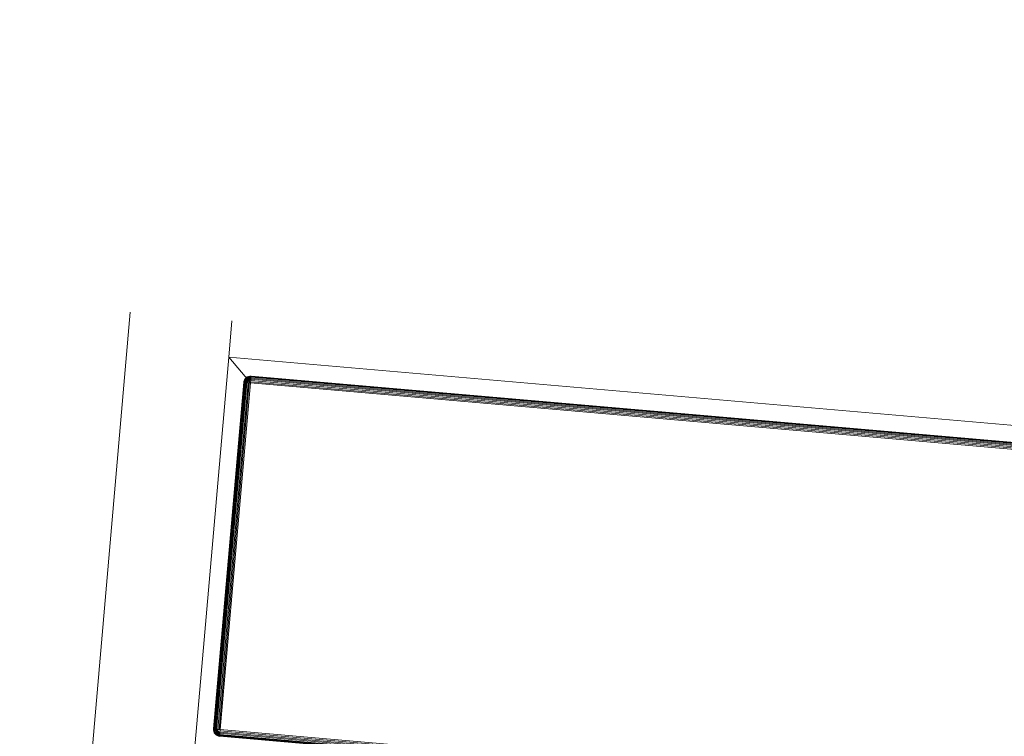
# Model space of a CAD drawing. Header units: millimetres. Extents: x -54833 to 17168, y -29122 to 68726.
# Tile 68 of 122: x -40013 to -39724, y 6812 to 7022. Entities that reach past the tile are written whole.
import ezdxf

# ---------------------------------------------------------------- set-up
doc = ezdxf.new("R2010")
doc.units = ezdxf.units.MM
for name, color, linetype, lineweight, true_color in [('Furniture-2', 7, 'Continuous', 9, 0xaaaaaa), ('Kohvikutool-1', 7, 'Continuous', 9, 0xaaaaaa), ('Surface Pattern-1', 7, 'Continuous', 9, 0x232323)]:
    doc.layers.add(name, color=color, linetype=linetype, lineweight=lineweight, true_color=true_color)

# ---------------------------------------------------------------- blocks, each defined once
blk = doc.blocks.new('MA_Kohvikultool - Kohvikutool_DWG-V82-1_ korruse plaan')
at = {"layer": 'Kohvikutool-1'}
for p, q in [((295.67, 495), (130.89, 495)), ((155.34, 465), (285, 465)), ((278, 458), (285, 465)), ((285, 465), (278, 458)), ((285, 465), (295.67, 465)), ((285, 465), (285, 15)), ((175.01, 459.86), (174.66, 459.67)), ((175.01, 459.86), (174.66, 459.67)), ((175.03, 459.83), (174.67, 459.65)), ((174.73, 459.56), (175.07, 459.73)), ((175.39, 459.97), (175.01, 459.86)), ((175.39, 459.97), (175.01, 459.86)), ((175.03, 459.83), (175.01, 459.86)), ((175.39, 459.93), (175.03, 459.83)), ((175.07, 459.73), (175.03, 459.83)), ((175.07, 459.73), (175.41, 459.83)), ((175.13, 459.56), (175.07, 459.73)), ((175.75, 460), (175.39, 459.97)), ((175.75, 460), (175.39, 459.97)), ((175.39, 459.93), (175.39, 459.97)), ((175.39, 459.93), (175.75, 459.97)), ((175.41, 459.83), (175.39, 459.93)), ((175.41, 459.83), (175.75, 459.86)), ((175.45, 459.65), (175.41, 459.83)), ((278, 460), (175.75, 460)), ((175.75, 460), (175.75, 459.97)), ((278, 460), (175.75, 460)), ((175.75, 459.97), (175.75, 459.86)), ((278, 459.97), (175.75, 459.97)), ((175.75, 459.86), (278, 459.86)), ((175.75, 459.86), (175.75, 459.67)), ((278.36, 459.97), (278, 460)), ((278, 460), (278, 459.97)), ((278.36, 459.97), (278, 460)), ((278, 459.97), (278.36, 459.93)), ((278, 459.97), (278, 459.86)), ((278, 459.86), (278.34, 459.83)), ((278, 459.86), (278, 459.67)), ((278.34, 459.83), (278.3, 459.65)), ((278.36, 459.93), (278.34, 459.83)), ((278.34, 459.83), (278.68, 459.73)), ((278.74, 459.86), (278.36, 459.97)), ((278.36, 459.97), (278.36, 459.93)), ((278.74, 459.86), (278.36, 459.97)), ((278.72, 459.83), (278.36, 459.93)), ((278.62, 459.56), (278.68, 459.73)), ((278.68, 459.73), (278.72, 459.83)), ((278.68, 459.73), (279.02, 459.56)), ((278.74, 459.86), (278.72, 459.83)), ((279.08, 459.65), (278.72, 459.83)), ((279.09, 459.67), (278.74, 459.86)), ((279.09, 459.67), (278.74, 459.86)), ((173.78, 458.36), (173.75, 458)), ((173.78, 458.36), (173.75, 458)), ((173.75, 458), (173.78, 458)), ((173.89, 458.74), (173.78, 458.36)), ((173.89, 458.74), (173.78, 458.36)), ((173.82, 458.36), (173.78, 458)), ((173.82, 458.36), (173.78, 458.36)), ((173.78, 458), (173.89, 458)), ((173.78, 458), (173.78, 22)), ((173.92, 458.72), (173.82, 458.36)), ((173.82, 458.36), (173.92, 458.34)), ((174.08, 459.09), (173.89, 458.74)), ((174.08, 459.09), (173.89, 458.74)), ((173.92, 458.72), (173.89, 458.74)), ((173.92, 458.34), (173.89, 458)), ((173.89, 458), (174.08, 458)), ((173.89, 22), (173.89, 458)), ((174.1, 459.08), (173.92, 458.72)), ((174.02, 458.68), (173.92, 458.72)), ((173.92, 458.34), (174.02, 458.68)), ((173.92, 458.34), (174.1, 458.3)), ((174.02, 458.68), (174.19, 459.02)), ((174.19, 458.62), (174.02, 458.68)), ((174.34, 459.41), (174.08, 459.09)), ((174.34, 459.41), (174.08, 459.09)), ((174.1, 459.08), (174.08, 459.09)), ((174.1, 458.3), (174.08, 458)), ((174.08, 458), (174.34, 458)), ((174.08, 22), (174.08, 458)), ((174.36, 459.39), (174.1, 459.08)), ((174.19, 459.02), (174.1, 459.08)), ((174.1, 458.3), (174.19, 458.62)), ((174.1, 458.3), (174.36, 458.26)), ((174.19, 459.02), (174.44, 459.31)), ((174.35, 458.92), (174.19, 459.02)), ((174.19, 458.62), (174.35, 458.92)), ((174.44, 458.52), (174.19, 458.62)), ((174.66, 459.67), (174.34, 459.41)), ((174.66, 459.67), (174.34, 459.41)), ((174.36, 459.39), (174.34, 459.41)), ((174.34, 458), (174.36, 458.26)), ((174.34, 458), (174.66, 458)), ((174.34, 22), (174.34, 458)), ((174.35, 458.92), (174.57, 459.18)), ((174.57, 458.77), (174.35, 458.92)), ((174.67, 459.65), (174.36, 459.39)), ((174.44, 459.31), (174.36, 459.39)), ((174.36, 458.26), (174.44, 458.52)), ((174.36, 458.26), (174.67, 458.2)), ((174.44, 459.31), (174.73, 459.56)), ((174.57, 459.18), (174.44, 459.31)), ((174.44, 458.52), (174.57, 458.77)), ((174.73, 458.4), (174.44, 458.52)), ((174.57, 459.18), (174.83, 459.4)), ((174.75, 459), (174.57, 459.18)), ((174.57, 458.77), (174.75, 459)), ((174.83, 458.6), (174.57, 458.77)), ((174.67, 459.65), (174.66, 459.67)), ((174.66, 458), (174.67, 458.2)), ((174.66, 458), (175.01, 458)), ((174.66, 22), (174.66, 458)), ((174.73, 459.56), (174.67, 459.65)), ((174.67, 458.2), (174.73, 458.4)), ((174.67, 458.2), (175.07, 458.27)), ((175.01, 458), (174.67, 458.2)), ((174.83, 459.4), (174.73, 459.56)), ((174.73, 458.4), (174.83, 458.6)), ((175.07, 458.27), (174.73, 458.4)), ((175.13, 458.4), (174.73, 458.4)), ((174.75, 459), (174.98, 459.18)), ((174.98, 458.77), (174.75, 459)), ((174.83, 459.4), (175.13, 459.56)), ((174.98, 459.18), (174.83, 459.4)), ((174.83, 458.6), (174.98, 458.77)), ((175.13, 458.4), (174.83, 458.6)), ((175.23, 458.52), (174.83, 458.6)), ((174.98, 459.18), (175.23, 459.31)), ((175.15, 458.92), (174.98, 459.18)), ((174.98, 458.77), (175.15, 458.92)), ((175.23, 458.52), (174.98, 458.77)), ((175.35, 458.62), (174.98, 458.77)), ((175.01, 22), (175.01, 458)), ((175.02, 458.07), (175.39, 458)), ((175.13, 459.56), (175.45, 459.65)), ((175.23, 459.31), (175.13, 459.56)), ((175.15, 458.92), (175.35, 459.02)), ((175.35, 458.62), (175.15, 458.92)), ((175.48, 458.68), (175.15, 458.92)), ((175.23, 459.31), (175.49, 459.39)), ((175.35, 459.02), (175.23, 459.31)), ((175.35, 459.02), (175.55, 459.08)), ((175.48, 458.68), (175.35, 459.02)), ((175.62, 458.72), (175.35, 459.02)), ((175.39, 458.03), (175.75, 458)), ((175.39, 22), (175.39, 458)), ((175.45, 459.65), (175.75, 459.67)), ((175.49, 459.39), (175.45, 459.65)), ((175.49, 459.39), (175.75, 459.41)), ((175.55, 459.08), (175.49, 459.39)), ((175.55, 459.08), (175.75, 459.09)), ((175.62, 458.72), (175.55, 459.08)), ((175.75, 459.09), (175.62, 458.72)), ((175.75, 459.67), (278, 459.67)), ((175.75, 459.67), (175.75, 459.41)), ((175.75, 459.41), (278, 459.41)), ((175.75, 459.41), (175.75, 459.09)), ((175.75, 459.09), (278, 459.09)), ((175.75, 458.74), (175.75, 459.09)), ((175.75, 458.74), (278, 458.74)), ((175.75, 458.36), (175.75, 458.74)), ((175.75, 458.36), (278, 458.36)), ((175.75, 458.36), (175.75, 458)), ((175.75, 458), (278, 458)), ((175.75, 22), (175.75, 458)), ((278, 459.67), (278.3, 459.65)), ((278, 459.67), (278, 459.41)), ((278, 459.41), (278.26, 459.39)), ((278, 459.41), (278, 459.09)), ((278, 459.09), (278.2, 459.08)), ((278, 459.09), (278.13, 458.72)), ((278.07, 458.73), (278, 459.09)), ((278.03, 458.36), (278, 458.74)), ((278.03, 458.36), (278, 458)), ((278, 458), (278, 22)), ((278, 458), (278.36, 458)), ((278.26, 459.39), (278.2, 459.08)), ((278.2, 459.08), (278.4, 459.02)), ((278.2, 459.08), (278.27, 458.68)), ((278.2, 458.7), (278.2, 459.08)), ((278.3, 459.65), (278.26, 459.39)), ((278.26, 459.39), (278.52, 459.31)), ((278.27, 458.68), (278.4, 459.02)), ((278.3, 459.65), (278.62, 459.56)), ((278.74, 458), (278.36, 458)), ((278.36, 458), (278.36, 22)), ((278.4, 459.02), (278.52, 459.31)), ((278.4, 459.02), (278.6, 458.92)), ((278.4, 458.62), (278.4, 459.02)), ((278.4, 458.62), (278.6, 458.92)), ((278.52, 459.31), (278.62, 459.56)), ((278.52, 459.31), (278.77, 459.18)), ((278.52, 458.52), (278.6, 458.92)), ((278.52, 458.52), (278.77, 458.77)), ((278.6, 458.92), (278.77, 459.18)), ((278.6, 458.92), (278.77, 458.77)), ((278.62, 459.56), (278.92, 459.4)), ((278.62, 458.4), (278.77, 458.77)), ((278.62, 458.4), (278.92, 458.6)), ((278.68, 458.27), (278.92, 458.6)), ((278.68, 458.27), (279.02, 458.4)), ((278.72, 458.13), (279.02, 458.4)), ((278.72, 458.13), (279.08, 458.2)), ((279.09, 458), (278.73, 458.07)), ((278.74, 22), (278.74, 458)), ((279.09, 458), (278.74, 458)), ((278.77, 459.18), (278.92, 459.4)), ((278.77, 459.18), (279, 459)), ((278.77, 458.77), (279, 459)), ((278.77, 458.77), (278.92, 458.6)), ((278.92, 459.4), (279.02, 459.56)), ((278.92, 459.4), (279.18, 459.18)), ((278.92, 458.6), (279.18, 458.77)), ((278.92, 458.6), (279.02, 458.4)), ((279, 459), (279.18, 459.18)), ((279, 459), (279.18, 458.77)), ((279.02, 459.56), (279.08, 459.65)), ((279.02, 459.56), (279.31, 459.31)), ((279.02, 458.4), (279.31, 458.52)), ((279.02, 458.4), (279.08, 458.2)), ((279.09, 459.67), (279.08, 459.65)), ((279.39, 459.39), (279.08, 459.65)), ((279.08, 458.2), (279.39, 458.26)), ((279.09, 458), (279.08, 458.2)), ((279.41, 459.41), (279.09, 459.67)), ((279.41, 459.41), (279.09, 459.67)), ((279.09, 22), (279.09, 458)), ((279.41, 458), (279.09, 458)), ((279.18, 459.18), (279.31, 459.31)), ((279.18, 459.18), (279.4, 458.92)), ((279.18, 458.77), (279.4, 458.92)), ((279.18, 458.77), (279.31, 458.52)), ((279.31, 459.31), (279.39, 459.39)), ((279.31, 459.31), (279.56, 459.02)), ((279.31, 458.52), (279.56, 458.62)), ((279.31, 458.52), (279.39, 458.26)), ((279.41, 459.41), (279.39, 459.39)), ((279.65, 459.08), (279.39, 459.39)), ((279.39, 458.26), (279.65, 458.3)), ((279.41, 458), (279.39, 458.26)), ((279.4, 458.92), (279.56, 459.02)), ((279.4, 458.92), (279.56, 458.62)), ((279.67, 459.09), (279.41, 459.41)), ((279.67, 459.09), (279.41, 459.41)), ((279.41, 22), (279.41, 458)), ((279.67, 458), (279.41, 458)), ((279.56, 459.02), (279.65, 459.08)), ((279.56, 459.02), (279.73, 458.68)), ((279.56, 458.62), (279.73, 458.68)), ((279.56, 458.62), (279.65, 458.3)), ((279.67, 459.09), (279.65, 459.08)), ((279.83, 458.72), (279.65, 459.08)), ((279.65, 458.3), (279.83, 458.34)), ((279.67, 458), (279.65, 458.3)), ((279.86, 458.74), (279.67, 459.09)), ((279.86, 458.74), (279.67, 459.09)), ((279.67, 22), (279.67, 458)), ((279.86, 458), (279.67, 458)), ((279.73, 458.68), (279.83, 458.72)), ((279.73, 458.68), (279.83, 458.34)), ((279.86, 458.74), (279.83, 458.72)), ((279.93, 458.36), (279.83, 458.72)), ((279.83, 458.34), (279.93, 458.36)), ((279.86, 458), (279.83, 458.34)), ((279.97, 458.36), (279.86, 458.74)), ((279.97, 458.36), (279.86, 458.74)), ((279.86, 22), (279.86, 458)), ((279.97, 458), (279.86, 458)), ((279.97, 458), (279.93, 458.36)), ((279.97, 458.36), (279.93, 458.36)), ((280, 458), (279.97, 458.36)), ((280, 458), (279.97, 458.36)), ((279.97, 22), (279.97, 458)), ((280, 458), (279.97, 458))]:
    blk.add_line(p, q, dxfattribs=at)
blk = doc.blocks.new('MA_Kohvikultool - MA_Kohvikultool-V83-1_ korruse plaan')
blk.add_blockref('MA_Kohvikultool - Kohvikutool_DWG-V82-1_ korruse plaan', (111.57, -216.07))

msp = doc.modelspace()

# ---------------------------------------------------------------- hatches: boundary and pattern name
at = {"layer": 'Surface Pattern-1'}
h = msp.add_hatch(dxfattribs=at)
h.set_pattern_fill('FP_30', color=256, style=0, pattern_type=2)
h.set_pattern_definition([(0, (0, 0), (0, 600), []), (90, (0, 0), (-600, 4e-14), [])])
h.paths.add_polyline_path([(-40469.36, 796), (-38928.99, 796), (-40163.39, 3075.81), (-40163.39, 4239.21), (-38798.43, 7692.57), (-40511.02, 9948.51), (-42590, 9948.51), (-42590, 1350.38), (-42335, 1350.38), (-42335, 850.38), (-42590, 850.38), (-42590, 796), (-42211.45, 796)])
h.paths.add_polyline_path([(-39990.07, 5450.01), (-40027.09, 5452.14), (-40078.78, 5461.76), (-40108.95, 5471.26), (-40145.02, 5486.47), (-40169.35, 5499.89), (-40200.45, 5520.67), (-40227.18, 5543.06), (-40251.6, 5567.94), (-40271.29, 5592.17), (-40293.88, 5626.63), (-40306.03, 5650.29), (-40319.46, 5682.7), (-40330.23, 5718.8), (-40337.08, 5755.89), (-40339.39, 5784.68), (-40339.15, 5821.8), (-40335.73, 5852.67), (-40327.97, 5890.4), (-40319.52, 5917.07), (-40306.34, 5949.25), (-40287.62, 5983.64), (-40270.11, 6009.45), (-40249.71, 6034.12), (-40224.59, 6059.29), (-40198.01, 6081.12), (-40163.54, 6103.71), (-40136.27, 6117.57), (-40105.15, 6130.11), (-40072.2, 6139.85), (-40038.25, 6146.31), (-40005.49, 6149.21), (-39968.37, 6148.98), (-39937.5, 6145.56), (-39901.57, 6138.24), (-39871.4, 6128.74), (-39835.33, 6113.53), (-39811, 6100.11), (-39779.89, 6079.33), (-39753.17, 6056.94), (-39730.81, 6034.34), (-39709.06, 6007.83), (-39686.47, 5973.37), (-39674.32, 5949.71), (-39660.88, 5917.3), (-39650.12, 5881.2), (-39643.5, 5845.36), (-39640.92, 5815.32), (-39641.3, 5777.16), (-39644.62, 5747.05), (-39652.38, 5709.62), (-39660.83, 5682.93), (-39674.01, 5650.76), (-39692.73, 5616.36), (-39710.23, 5590.55), (-39730.64, 5565.88), (-39755.75, 5540.71), (-39782.34, 5518.88), (-39816.8, 5496.29), (-39844.08, 5482.43), (-39875.19, 5469.89), (-39908.16, 5460.15), (-39946.21, 5453.06), (-39974.85, 5450.79), (-39982.59, 5450.39)])
h.paths.add_polyline_path([(-39990.08, 5490.01), (-40008.19, 5491.02), (-39997.37, 5490.35)])
h.paths.add_polyline_path([(-39974.24, 5490.82), (-39936.92, 5494.87), (-39905.71, 5501.93), (-39946.21, 5493.59), (-39972.18, 5491.02)])
h.paths.add_polyline_path([(-40036.5, 5493.89), (-40088.1, 5506.53), (-40040.74, 5494.51)])
h.paths.add_polyline_path([(-40095.39, 5508.84), (-40143.41, 5531.23), (-40101.41, 5510.98)])
h.paths.add_polyline_path([(-39857.1, 5520.47), (-39824.1, 5538.55), (-39800.07, 5555.46), (-39831.19, 5534.3), (-39851.97, 5523.21)])
h.paths.add_polyline_path([(-40149.95, 5534.83), (-40191.8, 5565.41), (-40154.14, 5537.34), (-40152.89, 5536.59)])
h.paths.add_polyline_path([(-40219.97, 5592.53), (-40251.93, 5635.1), (-40266.96, 5661.8), (-40242.72, 5620.73), (-40221.09, 5593.77)])
h.paths.add_polyline_path([(-39760.22, 5592.72), (-39736.83, 5621.8), (-39758.81, 5594.44)])
h.paths.add_polyline_path([(-39724.01, 5641.88), (-39706.91, 5674.68), (-39721.41, 5646.77)])
h.paths.add_polyline_path([(-40281.83, 5696.11), (-40294.89, 5746.71), (-40298.58, 5776.28), (-40291.67, 5729.28), (-40281.96, 5696.48)])
h.paths.add_polyline_path([(-39698.39, 5696.54), (-39687.46, 5734.16), (-39682.79, 5762.05), (-39691.36, 5719.66), (-39698.15, 5697.34)])
h.paths.add_polyline_path([(-39680.93, 5784.68), (-39680.92, 5784.77), (-39680.93, 5784.77)])
h.paths.add_polyline_path([(-40299.41, 5785.2), (-40297.28, 5836.91), (-40299.72, 5791.15)])
h.paths.add_polyline_path([(-39683.95, 5845.76), (-39691.5, 5882.02), (-39685.01, 5851.05)])
h.paths.add_polyline_path([(-40296.29, 5846.31), (-40283.64, 5897.93), (-40295.67, 5850.57)])
h.paths.add_polyline_path([(-40281.34, 5905.21), (-40258.94, 5953.23), (-40279.2, 5911.23)])
h.paths.add_polyline_path([(-39710.63, 5933.06), (-39728.73, 5966.07), (-39745.64, 5990.1), (-39724.48, 5958.98), (-39713.38, 5938.2)])
h.paths.add_polyline_path([(-40255.34, 5959.77), (-40224.76, 6001.63), (-40252.84, 5963.97)])
h.paths.add_polyline_path([(-40197.64, 6029.8), (-40155.53, 6061.45), (-40128.38, 6076.79), (-40169.44, 6052.55), (-40194.19, 6032.93)])
h.paths.add_polyline_path([(-39782.9, 6029.96), (-39811.97, 6053.35), (-39786.56, 6032.96)])
h.paths.add_polyline_path([(-39832.06, 6066.16), (-39864.85, 6083.26), (-39836.94, 6068.77)])
h.paths.add_polyline_path([(-40094.06, 6091.66), (-40042.2, 6104.97), (-40013.9, 6108.41), (-40060.89, 6101.49), (-40089.24, 6093.38)])
h.paths.add_polyline_path([(-39886.71, 6091.78), (-39924.39, 6102.74), (-39890.76, 6093.01)])
h.paths.add_polyline_path([(-39945.17, 6106.3), (-39982.84, 6109.66), (-39945.38, 6106.33)])
h.paths.add_polyline_path([(-39564.5, 6184.9), (-40012.64, 6225.79), (-39994.95, 6405.16), (-39989.99, 6405.34), (-39987.55, 6421.07), (-39895.96, 6413.09), (-39893.62, 6466.18), (-39990.98, 6474.65), (-39991.91, 6464.03), (-40021.79, 6466.63), (-39980.92, 6936.19), (-39951.03, 6933.59), (-39950.14, 6922.8), (-39503.65, 6883.93), (-39502.73, 6894.56), (-39472.84, 6891.96), (-39513.71, 6422.4), (-39543.6, 6425), (-39543.88, 6435.74), (-39642.49, 6442.12), (-39644.86, 6391.24), (-39554.26, 6383.26), (-39554.26, 6366.79), (-39548.71, 6366.31), (-39564.26, 6187.62)])
h.paths.add_polyline_path([(-39591.05, 6225.81), (-39589.28, 6255.26), (-39977.03, 6289.02), (-39979.59, 6259.63), (-39591.4, 6225.84)])
h.paths.add_polyline_path([(-39676.79, 6394.02), (-39674.45, 6447.1), (-39861.47, 6463.38), (-39864.03, 6410.31), (-39678.22, 6394.14)])
h.paths.add_polyline_path([(-39562.92, 6549.03), (-39562.48, 6554.08), (-39951.01, 6587.9), (-39951.45, 6582.85), (-39568.14, 6549.48)])
h.paths.add_polyline_path([(-39553.27, 6659.86), (-39552.83, 6664.91), (-39941.36, 6698.73), (-39941.8, 6693.68), (-39568.14, 6661.15)])
h.paths.add_polyline_path([(-39543.62, 6770.69), (-39543.18, 6775.74), (-39931.71, 6809.56), (-39932.15, 6804.51), (-39568.14, 6772.83)])
h.paths.add_polyline_path([(-39265.12, 6830.98), (-40093.57, 7182.64), (-39740.86, 8010.65), (-38914.27, 7657.53), (-39264.88, 6831.55)])
h.paths.add_polyline_path([(-39340.85, 6895.72), (-39182.6, 7268.52), (-39187.78, 7270.72), (-39346.02, 6897.92)])
h.paths.add_polyline_path([(-39433.47, 6935.04), (-39275.22, 7307.84), (-39281.01, 7308.6), (-39438.65, 6937.23)])
h.paths.add_polyline_path([(-39526.1, 6974.35), (-39367.85, 7347.16), (-39373.03, 7349.36), (-39531.27, 6976.55)])
h.paths.add_polyline_path([(-39618.72, 7013.67), (-39460.48, 7386.48), (-39465.65, 7388.67), (-39623.9, 7015.87)])
h.paths.add_polyline_path([(-39711.35, 7052.99), (-39553.1, 7425.79), (-39558.28, 7427.99), (-39716.53, 7055.19)])
h.paths.add_polyline_path([(-42251.66, 7079.83), (-42555.49, 7411.78), (-42421.7, 7532.54), (-42418.31, 7528.87), (-42406.13, 7539.99), (-42341.78, 7472.95), (-42304.1, 7507.72), (-42371.93, 7581.21), (-42382.17, 7571.76), (-42402.51, 7593.8), (-42051.37, 7917.91), (-42031.02, 7895.87), (-42041.25, 7886.42), (-41736.04, 7555.74), (-41725.81, 7565.19), (-41705.46, 7543.15), (-42056.61, 7219.04), (-42076.95, 7241.08), (-42066.72, 7250.53), (-42136.24, 7322.44), (-42171.98, 7286.3), (-42111.82, 7218.42), (-42121.09, 7206.85), (-42119.33, 7201.97), (-42251.13, 7080.32)])
h.paths.add_polyline_path([(-39803.97, 7092.31), (-39645.73, 7465.11), (-39650.91, 7467.31), (-39809.15, 7094.5)])
h.paths.add_polyline_path([(-42243.75, 7127.95), (-42222.08, 7147.96), (-42488.16, 7433.1), (-42508.02, 7414.27), (-42244.28, 7128.52)])
h.paths.add_polyline_path([(-39896.6, 7131.62), (-39738.35, 7504.43), (-39743.53, 7506.62), (-39901.78, 7133.82)])
h.paths.add_polyline_path([(-39989.23, 7170.94), (-39830.98, 7543.74), (-39895.99, 7571.34), (-40054.24, 7198.54), (-39998.33, 7174.8)])
h.paths.add_polyline_path([(-39170.88, 7296.14), (-39012.63, 7668.94), (-39017.81, 7671.14), (-39176.05, 7298.34)])
h.paths.add_polyline_path([(-42193.9, 7310.05), (-42154.89, 7346.06), (-42283.76, 7485.68), (-42321.2, 7447.97), (-42194.05, 7310.21)])
h.paths.add_polyline_path([(-39263.5, 7335.46), (-39105.26, 7708.26), (-39110.43, 7710.46), (-39268.68, 7337.65)])
h.paths.add_polyline_path([(-42005.34, 7348.01), (-42001.62, 7351.44), (-42266.13, 7638.03), (-42269.86, 7634.59), (-42011.85, 7355.06)])
h.paths.add_polyline_path([(-39356.13, 7374.77), (-39197.88, 7747.58), (-39203.06, 7749.78), (-39361.31, 7376.97), (-39356.99, 7375.14)])
h.paths.add_polyline_path([(-39448.75, 7414.09), (-39290.51, 7786.89), (-39295.69, 7789.09), (-39453.93, 7416.29)])
h.paths.add_polyline_path([(-41923.59, 7423.46), (-41919.87, 7426.9), (-42184.38, 7713.48), (-42188.11, 7710.05), (-41935.13, 7435.96)])
h.paths.add_polyline_path([(-39541.38, 7453.41), (-39383.13, 7826.21), (-39388.31, 7828.41), (-39546.56, 7455.61), (-39542.25, 7453.77)])
h.paths.add_polyline_path([(-40186.34, 7476.6), (-40519.62, 7809.89), (-40498.41, 7831.1), (-40490.87, 7823.56), (-40420.15, 7894.27), (-40459.1, 7930.4), (-40523.52, 7866.11), (-40535.12, 7877.71), (-40541.49, 7874.18), (-40668.83, 8001.52), (-40349.3, 8318.39), (-40223.28, 8189.54), (-40226.82, 8186.01), (-40215.22, 8174.28), (-40279.51, 8107.18), (-40243.38, 8071.04), (-40172.67, 8141.75), (-40180.21, 8149.3), (-40159, 8170.51), (-39825.71, 7837.22), (-39846.92, 7816.01), (-39854.47, 7823.56), (-40172.67, 7505.36), (-40165.12, 7497.81), (-40172.67, 7490.27)])
h.paths.add_polyline_path([(-39634.01, 7492.72), (-39475.76, 7865.53), (-39480.94, 7867.73), (-39639.18, 7494.92)])
h.paths.add_polyline_path([(-41841.84, 7498.92), (-41838.12, 7502.36), (-42102.63, 7788.94), (-42106.36, 7785.5), (-41849.29, 7506.99)])
h.paths.add_polyline_path([(-39726.63, 7532.04), (-39568.39, 7904.85), (-39573.56, 7907.04), (-39731.81, 7534.24), (-39727.08, 7532.23)])
h.paths.add_polyline_path([(-39819.26, 7571.36), (-39661.01, 7944.16), (-39726.89, 7969.71), (-39884.27, 7598.95), (-39853.47, 7585.88)])
h.paths.add_polyline_path([(-40230.1, 7605.21), (-39954.32, 7880.98), (-39957.91, 7884.57), (-40233.68, 7608.8)])
h.paths.add_polyline_path([(-40308.76, 7683.88), (-40033.84, 7960.5), (-40036.57, 7963.23), (-40312.34, 7687.46)])
h.paths.add_polyline_path([(-40387.43, 7762.54), (-40111.66, 8038.32), (-40115.24, 8041.9), (-40391.01, 7766.13)])
h.paths.add_polyline_path([(-40398.94, 7915.48), (-40264.59, 8049.83), (-40303.53, 8085.96), (-40435.08, 7951.61), (-40401.21, 7917.74)])
h.paths.add_polyline_path([(-40599.57, 7974.69), (-40323.8, 8250.46), (-40345.06, 8270.92), (-40620.43, 7995.54), (-40602.06, 7977.18)])
h.paths.add_polyline_path([(-42432.23, 7999.18), (-42534.86, 8001.18), (-42532.86, 8899.18), (-41634.86, 8899.18), (-41634.86, 7999.18), (-42429.21, 7999.18)])
h.paths.add_polyline_path([(-42031.73, 8029.18), (-42031.73, 8434.18), (-42037.36, 8434.18), (-42037.36, 8029.18)])
h.paths.add_polyline_path([(-42434.23, 8029.18), (-42434.23, 8434.18), (-42439.86, 8434.18), (-42439.86, 8029.18)])
h.paths.add_polyline_path([(-41836.11, 8029.18), (-41830.48, 8029.18), (-41830.48, 8434.18), (-41836.11, 8434.18), (-41836.11, 8131.86)])
h.paths.add_polyline_path([(-41931.11, 8029.18), (-41931.11, 8434.18), (-41936.73, 8434.18), (-41936.73, 8029.18)])
h.paths.add_polyline_path([(-42137.98, 8029.18), (-42132.36, 8029.18), (-42132.36, 8434.18), (-42137.98, 8434.18), (-42137.98, 8131.86)])
h.paths.add_polyline_path([(-42238.61, 8029.18), (-42232.98, 8029.18), (-42232.98, 8434.18), (-42238.61, 8434.18), (-42238.61, 8131.86)])
h.paths.add_polyline_path([(-42339.23, 8029.18), (-42333.61, 8029.18), (-42333.61, 8434.18), (-42339.23, 8434.18), (-42339.23, 8131.86)])
h.paths.add_polyline_path([(-41735.48, 8029.18), (-41664.86, 8029.18), (-41664.86, 8434.18), (-41735.48, 8434.18)])
h.paths.add_polyline_path([(-41664.86, 8464.18), (-41664.86, 8869.18), (-41735.48, 8869.18), (-41735.48, 8464.18)])
h.paths.add_polyline_path([(-42137.98, 8464.18), (-42132.36, 8464.18), (-42132.36, 8869.18), (-42137.98, 8869.18), (-42137.98, 8788)])
h.paths.add_polyline_path([(-42037.36, 8464.18), (-42031.73, 8464.18), (-42031.73, 8869.18), (-42037.36, 8869.18), (-42037.36, 8648.26)])
h.paths.add_polyline_path([(-42232.98, 8464.18), (-42232.98, 8869.18), (-42238.61, 8869.18), (-42238.61, 8464.18)])
h.paths.add_polyline_path([(-41931.11, 8464.18), (-41931.11, 8869.18), (-41936.73, 8869.18), (-41936.73, 8464.18)])
h.paths.add_polyline_path([(-41830.48, 8464.18), (-41830.48, 8869.18), (-41836.11, 8869.18), (-41836.11, 8464.18)])
h.paths.add_polyline_path([(-42339.23, 8464.18), (-42333.61, 8464.18), (-42333.61, 8869.18), (-42339.23, 8869.18), (-42339.23, 8788)])
h.paths.add_polyline_path([(-42434.23, 8464.18), (-42434.23, 8869.18), (-42439.86, 8869.18), (-42439.86, 8464.18)])
h.paths.add_polyline_path([(-42086.04, 8931.97), (-42410.15, 9283.11), (-42388.1, 9303.46), (-42378.66, 9293.22), (-42306.74, 9362.75), (-42342.88, 9398.49), (-42410.76, 9338.33), (-42422.34, 9347.6), (-42427.21, 9345.84), (-42549.36, 9478.17), (-42217.41, 9782), (-42096.64, 9648.21), (-42100.32, 9644.82), (-42089.19, 9632.64), (-42156.24, 9568.29), (-42121.46, 9530.61), (-42047.98, 9598.44), (-42057.43, 9608.67), (-42035.38, 9629.02), (-41711.28, 9277.87), (-41733.32, 9257.53), (-41742.77, 9267.76), (-42073.44, 8962.55), (-42064, 8952.31), (-42073.44, 8943.59)])
h.paths.add_polyline_path([(-42126.83, 9064.62), (-41840.25, 9329.14), (-41843.68, 9332.86), (-42130.27, 9068.35)])
h.paths.add_polyline_path([(-42202.29, 9146.37), (-41915.7, 9410.89), (-41919.14, 9414.61), (-42205.72, 9150.1)])
h.paths.add_polyline_path([(-42277.74, 9228.12), (-41991.16, 9492.64), (-41994.59, 9496.36), (-42281.18, 9231.85)])
h.paths.add_polyline_path([(-42283.13, 9381.4), (-42143.51, 9510.26), (-42181.22, 9547.7), (-42317.9, 9419.07), (-42291.72, 9390.71)])
h.paths.add_polyline_path([(-42481.23, 9448.58), (-42196.09, 9714.67), (-42214.92, 9734.53), (-42501.23, 9470.26), (-42484.92, 9452.58)])

# ---------------------------------------------------------------- block references
at = {"layer": 'Furniture-2', "rotation": 85.02493901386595}
msp.add_blockref('MA_Kohvikultool - MA_Kohvikultool-V83-1_ korruse plaan', (-39738.35, 6506.29), dxfattribs=at)

doc.saveas('drawing.dxf')
